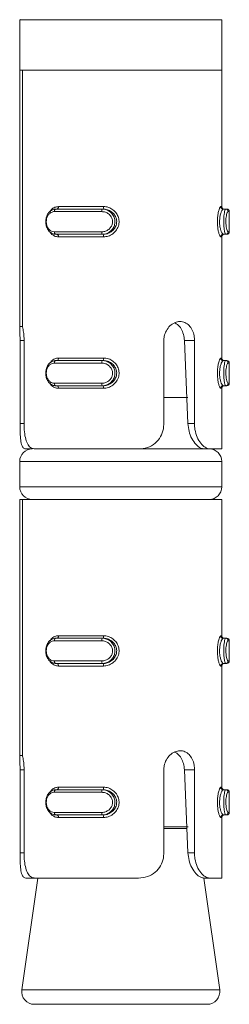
# Model space of a CAD drawing. Header units: millimetres. Extents: x 219 to 1654, y -143 to 1232.
# Tile 26 of 36: x 1267 to 1275, y 647 to 686. Entities that reach past the tile are written whole.
import ezdxf

# ---------------------------------------------------------------- set-up
doc = ezdxf.new("R2010")
doc.units = ezdxf.units.MM

msp = doc.modelspace()

# ---------------------------------------------------------------- linework, layer by layer
at = {"color": 7, "linetype": 'Continuous', "lineweight": 15}
for p, q in [((1267.008, 685.853), (1267.008, 683.853)), ((1275.008, 685.853), (1267.008, 685.853)), ((1267.033, 685.853), (1267.012, 685.866)), ((1275.008, 683.853), (1275.008, 685.853)), ((1275.008, 683.853), (1267.008, 683.853)), ((1267.009, 673.706), (1267.009, 683.853)), ((1267.115, 683.853), (1267.115, 673.706)), ((1275.008, 683.853), (1267.115, 683.853)), ((1275.008, 678.453), (1275.008, 683.853)), ((1270.256, 678.253), (1268.381, 678.253)), ((1268.443, 678.353), (1270.272, 678.353)), ((1268.543, 678.453), (1270.326, 678.453)), ((1270.309, 678.353), (1270.272, 678.353)), ((1275.068, 678.353), (1275.161, 678.353)), ((1275.161, 678.353), (1275.207, 678.353)), ((1275.307, 677.453), (1275.307, 678.253)), ((1268.381, 677.453), (1270.256, 677.453)), ((1270.272, 677.353), (1268.443, 677.353)), ((1270.326, 677.253), (1268.543, 677.253)), ((1270.309, 677.353), (1270.272, 677.353)), ((1275.008, 672.453), (1275.008, 677.253)), ((1275.068, 677.353), (1275.161, 677.353)), ((1275.207, 677.353), (1275.161, 677.353)), ((1267.115, 673.706), (1267.009, 673.706)), ((1267.022, 669.853), (1267.022, 673.147)), ((1267.181, 673.147), (1267.181, 669.853)), ((1272.715, 669.853), (1272.715, 673.147)), ((1273.67, 669.853), (1273.528, 673.147)), ((1273.928, 673.147), (1273.528, 673.147)), ((1273.928, 673.147), (1273.928, 669.853)), ((1268.543, 672.453), (1270.326, 672.453)), ((1270.256, 672.253), (1268.381, 672.253)), ((1268.443, 672.353), (1270.272, 672.353)), ((1270.309, 672.353), (1270.272, 672.353)), ((1275.068, 672.353), (1275.161, 672.353)), ((1275.161, 672.353), (1275.207, 672.353)), ((1275.307, 671.453), (1275.307, 672.253)), ((1268.381, 671.453), (1270.256, 671.453)), ((1270.272, 671.353), (1268.443, 671.353)), ((1270.326, 671.253), (1268.543, 671.253)), ((1270.309, 671.353), (1270.272, 671.353)), ((1275.008, 668.853), (1275.008, 671.253)), ((1275.068, 671.353), (1275.161, 671.353)), ((1275.207, 671.353), (1275.161, 671.353)), ((1273.665, 670.893), (1272.715, 670.893)), ((1273.928, 669.853), (1273.67, 669.853)), ((1267.247, 668.853), (1267.508, 668.853)), ((1271.711, 668.853), (1267.617, 668.853)), ((1271.727, 668.853), (1274.304, 668.853)), ((1274.541, 668.853), (1274.304, 668.853)), ((1275.008, 668.853), (1274.541, 668.853)), ((1267.008, 668.353), (1267.008, 667.353)), ((1275.008, 667.353), (1275.008, 668.353)), ((1267.009, 656.706), (1267.009, 666.853)), ((1267.009, 666.853), (1267.115, 666.853)), ((1267.115, 666.853), (1267.115, 656.706)), ((1275.008, 666.853), (1267.115, 666.853)), ((1275.008, 661.453), (1275.008, 666.853)), ((1270.256, 661.253), (1268.381, 661.253)), ((1268.443, 661.353), (1270.272, 661.353)), ((1268.543, 661.453), (1270.326, 661.453)), ((1270.309, 661.353), (1270.272, 661.353)), ((1275.068, 661.353), (1275.161, 661.353)), ((1275.161, 661.353), (1275.207, 661.353)), ((1275.307, 660.453), (1275.307, 661.253)), ((1268.381, 660.453), (1270.256, 660.453)), ((1270.272, 660.353), (1268.443, 660.353)), ((1270.309, 660.353), (1270.272, 660.353)), ((1275.068, 660.353), (1275.161, 660.353)), ((1275.207, 660.353), (1275.161, 660.353)), ((1270.326, 660.253), (1268.543, 660.253)), ((1275.008, 655.453), (1275.008, 660.253)), ((1267.115, 656.706), (1267.009, 656.706)), ((1267.022, 652.853), (1267.022, 656.147)), ((1267.181, 656.147), (1267.181, 652.853)), ((1272.715, 652.853), (1272.715, 656.147)), ((1273.67, 652.853), (1273.528, 656.147)), ((1273.928, 656.147), (1273.528, 656.147)), ((1273.928, 656.147), (1273.928, 652.853)), ((1270.256, 655.253), (1268.381, 655.253)), ((1268.443, 655.353), (1270.272, 655.353)), ((1268.543, 655.453), (1270.326, 655.453)), ((1270.309, 655.353), (1270.272, 655.353)), ((1275.068, 655.353), (1275.161, 655.353)), ((1275.161, 655.353), (1275.207, 655.353)), ((1275.307, 654.453), (1275.307, 655.253)), ((1268.381, 654.453), (1270.256, 654.453)), ((1270.272, 654.353), (1268.443, 654.353)), ((1270.326, 654.253), (1268.543, 654.253)), ((1270.309, 654.353), (1270.272, 654.353)), ((1275.008, 651.853), (1275.008, 654.253)), ((1275.068, 654.353), (1275.161, 654.353)), ((1275.207, 654.353), (1275.161, 654.353)), ((1273.928, 652.853), (1273.67, 652.853)), ((1267.723, 651.853), (1267.09, 647.424)), ((1267.247, 651.853), (1267.617, 651.853)), ((1271.711, 651.853), (1267.617, 651.853)), ((1274.927, 647.424), (1274.294, 651.856)), ((1274.541, 651.853), (1274.304, 651.853)), ((1275.008, 651.853), (1274.541, 651.853)), ((1274.432, 646.853), (1267.585, 646.853))]:
    msp.add_line(p, q, dxfattribs=at)
at = {"color": 8, "linetype": 'Continuous', "lineweight": 15}
for p, q in [((1274.969, 678.453), (1275.008, 678.453)), ((1275.307, 678.253), (1275.26, 678.253)), ((1275.008, 677.253), (1274.969, 677.253)), ((1275.26, 677.453), (1275.307, 677.453)), ((1267.022, 673.147), (1267.181, 673.147)), ((1274.969, 672.453), (1275.008, 672.453)), ((1275.307, 672.253), (1275.26, 672.253)), ((1275.008, 671.253), (1274.969, 671.253)), ((1275.26, 671.453), (1275.307, 671.453)), ((1267.022, 669.853), (1267.181, 669.853)), ((1275.008, 668.353), (1267.008, 668.353)), ((1267.008, 667.353), (1275.008, 667.353)), ((1274.969, 661.453), (1275.008, 661.453)), ((1275.307, 661.253), (1275.26, 661.253)), ((1275.26, 660.453), (1275.307, 660.453)), ((1275.008, 660.253), (1274.969, 660.253)), ((1267.022, 656.147), (1267.181, 656.147)), ((1274.969, 655.453), (1275.008, 655.453)), ((1275.307, 655.253), (1275.26, 655.253)), ((1275.26, 654.453), (1275.307, 654.453)), ((1275.008, 654.253), (1274.969, 654.253)), ((1272.715, 653.889), (1273.675, 653.889)), ((1273.631, 653.818), (1272.715, 653.818)), ((1267.022, 652.853), (1267.181, 652.853)), ((1267.09, 647.424), (1273.775, 647.424)), ((1273.775, 647.424), (1274.927, 647.424))]:
    msp.add_line(p, q, dxfattribs=at)
at = {"color": 7, "linetype": 'Continuous', "lineweight": 15, "flags": 128}
for points in [[(1268.381, 678.253), (1268.382, 678.273), (1268.386, 678.291), (1268.391, 678.309), (1268.399, 678.324), (1268.409, 678.336), (1268.419, 678.345), (1268.431, 678.351), (1268.443, 678.353)], [(1268.481, 678.353), (1268.493, 678.355), (1268.505, 678.361), (1268.516, 678.37), (1268.525, 678.382), (1268.533, 678.398), (1268.538, 678.415), (1268.542, 678.434), (1268.543, 678.453)], [(1268.443, 677.353), (1268.431, 677.355), (1268.419, 677.361), (1268.409, 677.37), (1268.399, 677.382), (1268.391, 677.398), (1268.386, 677.415), (1268.382, 677.434), (1268.381, 677.453)], [(1268.543, 677.253), (1268.542, 677.273), (1268.538, 677.291), (1268.533, 677.309), (1268.525, 677.324), (1268.516, 677.336), (1268.505, 677.345), (1268.493, 677.351), (1268.481, 677.353)], [(1268.481, 672.353), (1268.493, 672.355), (1268.505, 672.361), (1268.516, 672.37), (1268.525, 672.382), (1268.533, 672.398), (1268.538, 672.415), (1268.542, 672.434), (1268.543, 672.453)], [(1268.381, 672.253), (1268.382, 672.273), (1268.386, 672.291), (1268.391, 672.309), (1268.399, 672.324), (1268.409, 672.336), (1268.419, 672.345), (1268.431, 672.351), (1268.443, 672.353)], [(1268.443, 671.353), (1268.431, 671.355), (1268.419, 671.361), (1268.409, 671.37), (1268.399, 671.382), (1268.391, 671.398), (1268.386, 671.415), (1268.382, 671.434), (1268.381, 671.453)], [(1268.543, 671.253), (1268.542, 671.273), (1268.538, 671.291), (1268.533, 671.309), (1268.525, 671.324), (1268.516, 671.336), (1268.505, 671.345), (1268.493, 671.351), (1268.481, 671.353)], [(1268.381, 661.253), (1268.382, 661.273), (1268.386, 661.291), (1268.391, 661.309), (1268.399, 661.324), (1268.409, 661.336), (1268.419, 661.345), (1268.431, 661.351), (1268.443, 661.353)], [(1268.481, 661.353), (1268.493, 661.355), (1268.505, 661.361), (1268.516, 661.37), (1268.525, 661.382), (1268.533, 661.398), (1268.538, 661.415), (1268.542, 661.434), (1268.543, 661.453)], [(1268.443, 660.353), (1268.431, 660.355), (1268.419, 660.361), (1268.409, 660.37), (1268.399, 660.382), (1268.391, 660.398), (1268.386, 660.415), (1268.382, 660.434), (1268.381, 660.453)], [(1268.543, 660.253), (1268.542, 660.273), (1268.538, 660.291), (1268.533, 660.309), (1268.525, 660.324), (1268.516, 660.336), (1268.505, 660.345), (1268.493, 660.351), (1268.481, 660.353)], [(1268.381, 655.253), (1268.382, 655.273), (1268.386, 655.291), (1268.391, 655.309), (1268.399, 655.324), (1268.409, 655.336), (1268.419, 655.345), (1268.431, 655.351), (1268.443, 655.353)], [(1268.481, 655.353), (1268.493, 655.355), (1268.505, 655.361), (1268.516, 655.37), (1268.525, 655.382), (1268.533, 655.398), (1268.538, 655.415), (1268.542, 655.434), (1268.543, 655.453)], [(1268.443, 654.353), (1268.431, 654.355), (1268.419, 654.361), (1268.409, 654.37), (1268.399, 654.382), (1268.391, 654.398), (1268.386, 654.415), (1268.382, 654.434), (1268.381, 654.453)], [(1268.543, 654.253), (1268.542, 654.273), (1268.538, 654.291), (1268.533, 654.309), (1268.525, 654.324), (1268.516, 654.336), (1268.505, 654.345), (1268.493, 654.351), (1268.481, 654.353)]]:
    msp.add_lwpolyline(points, dxfattribs=at)
at = {"color": 7, "linetype": 'Continuous', "lineweight": 15}
for centre, radius, start, end in [((1270.426, 678.277), 0.172, 153.9258, 188.1471), ((1270.167, 678.429), 0.161, 331.9943, 8.6577), ((1275.068, 678.453), 0.0995, 179.7213, 269.7125), ((1275.108, 678.453), 0.1, 180, 270), ((1275.16, 678.254), 0.0994, 359.6627, 89.661), ((1275.207, 678.253), 0.1, 0, 90), ((1270.426, 677.429), 0.172, 171.8529, 206.0742), ((1270.167, 677.277), 0.161, 351.3423, 28.0057), ((1275.068, 677.254), 0.0995, 90.2875, 180.2787), ((1275.108, 677.253), 0.1, 90, 180), ((1275.16, 677.453), 0.0994, 270.339, 0.3373), ((1275.207, 677.453), 0.1, 270, 0), ((1270.167, 672.429), 0.161, 331.9943, 8.6577), ((1275.068, 672.453), 0.0995, 179.7213, 269.7125), ((1275.108, 672.453), 0.1, 180, 270), ((1270.426, 672.277), 0.172, 153.9251, 188.1478), ((1275.16, 672.254), 0.0994, 359.6618, 89.6619), ((1275.207, 672.253), 0.1, 0, 90), ((1270.426, 671.429), 0.172, 171.8523, 206.0741), ((1270.167, 671.277), 0.161, 351.3399, 28.0081), ((1275.068, 671.254), 0.0995, 90.2842, 180.2821), ((1275.108, 671.253), 0.1, 90, 180), ((1275.16, 671.453), 0.0994, 270.339, 0.3395), ((1275.207, 671.453), 0.1, 270, 0), ((1267.508, 668.353), 0.5, 90, 180), ((1274.508, 668.353), 0.5, 0, 90), ((1267.508, 667.353), 0.5, 180, 270), ((1274.508, 667.353), 0.5, 270, 0), ((1270.426, 661.277), 0.172, 153.9258, 188.1471), ((1270.167, 661.429), 0.161, 331.9943, 8.6577), ((1275.068, 661.453), 0.0995, 179.7213, 269.7125), ((1275.108, 661.453), 0.1, 180, 270), ((1275.16, 661.254), 0.0994, 359.6627, 89.661), ((1275.207, 661.253), 0.1, 0, 90), ((1270.426, 660.429), 0.172, 171.8523, 206.0741), ((1270.167, 660.277), 0.161, 351.3399, 28.0081), ((1275.068, 660.254), 0.0995, 90.2842, 180.2821), ((1275.108, 660.253), 0.1, 90, 180), ((1275.16, 660.453), 0.0994, 270.339, 0.3395), ((1275.207, 660.453), 0.1, 270, 0), ((1270.426, 655.277), 0.172, 153.928, 188.1456), ((1270.167, 655.429), 0.161, 331.9927, 8.6593), ((1275.068, 655.453), 0.0995, 179.7192, 269.7146), ((1275.108, 655.453), 0.1, 180, 270), ((1275.16, 655.254), 0.0994, 359.6636, 89.658), ((1275.207, 655.253), 0.1, 0, 90), ((1270.426, 654.429), 0.172, 171.8544, 206.072), ((1275.16, 654.453), 0.0994, 270.342, 0.3364), ((1275.207, 654.453), 0.1, 270, 0), ((1270.167, 654.277), 0.161, 351.3407, 28.0073), ((1275.068, 654.254), 0.0995, 90.2854, 180.2808), ((1275.108, 654.253), 0.1, 90, 180), ((1267.585, 647.353), 0.5, 171.8699, 270), ((1274.432, 647.353), 0.5, 270, 8.1301)]:
    msp.add_arc(centre, radius, start, end, dxfattribs=at)
for points, knots in [([(1268.443, 677.353), (1268.443, 677.353), (1268.393, 677.353), (1268.301, 677.374), (1268.175, 677.463), (1268.085, 677.598), (1268.038, 677.762), (1268.037, 677.929), (1268.076, 678.083), (1268.151, 678.214), (1268.26, 678.311), (1268.366, 678.349), (1268.427, 678.353), (1268.443, 678.353), (1268.443, 678.353)], [0, 0, 0, 0, 0.000036, 0.112211, 0.224485, 0.337095, 0.445584, 0.547541, 0.64617, 0.746793, 0.852424, 0.963255, 0.999964, 1, 1, 1, 1]), ([(1268.381, 678.253), (1268.368, 678.253), (1268.318, 678.25), (1268.235, 678.219), (1268.149, 678.142), (1268.089, 678.037), (1268.058, 677.914), (1268.059, 677.78), (1268.096, 677.648), (1268.168, 677.541), (1268.266, 677.467), (1268.342, 677.458), (1268.381, 677.453)], [0, 0, 0, 0, 0.037285, 0.149836, 0.256288, 0.356432, 0.453449, 0.553211, 0.659997, 0.772419, 0.885913, 1, 1, 1, 1]), ([(1270.256, 677.453), (1270.272, 677.454), (1270.336, 677.456), (1270.444, 677.487), (1270.561, 677.564), (1270.643, 677.669), (1270.687, 677.792), (1270.686, 677.926), (1270.633, 678.058), (1270.534, 678.166), (1270.403, 678.239), (1270.305, 678.248), (1270.256, 678.253)], [0, 0, 0, 0, 0.037286, 0.1498244, 0.2562827, 0.3564244, 0.4534472, 0.5532104, 0.6599959, 0.7724158, 0.885915, 1, 1, 1, 1]), ([(1270.272, 678.353), (1270.272, 678.353), (1270.331, 678.353), (1270.447, 678.332), (1270.604, 678.244), (1270.721, 678.108), (1270.782, 677.944), (1270.784, 677.778), (1270.733, 677.624), (1270.635, 677.493), (1270.497, 677.395), (1270.366, 677.358), (1270.291, 677.353), (1270.272, 677.353), (1270.272, 677.353)], [0, 0, 0, 0, 0.000038, 0.112214, 0.224485, 0.337097, 0.445586, 0.547542, 0.646168, 0.746787, 0.852425, 0.96325, 0.999962, 1, 1, 1, 1]), ([(1270.309, 677.353), (1270.309, 677.353), (1270.358, 677.353), (1270.482, 677.371), (1270.64, 677.45), (1270.772, 677.58), (1270.845, 677.743), (1270.854, 677.911), (1270.805, 678.066), (1270.707, 678.199), (1270.564, 678.301), (1270.427, 678.346), (1270.334, 678.353), (1270.309, 678.353), (1270.309, 678.353)], [0, 0, 0, 0, 0.000041, 0.101134, 0.213607, 0.327132, 0.435874, 0.53619, 0.632076, 0.730792, 0.836854, 0.949305, 0.999959, 1, 1, 1, 1]), ([(1270.326, 678.453), (1270.358, 678.452), (1270.458, 678.447), (1270.62, 678.39), (1270.781, 678.267), (1270.893, 678.107), (1270.948, 677.922), (1270.938, 677.722), (1270.855, 677.527), (1270.706, 677.371), (1270.521, 677.271), (1270.389, 677.259), (1270.326, 677.253)], [0, 0, 0, 0, 0.049968, 0.160722, 0.26597, 0.365259, 0.462972, 0.565669, 0.676023, 0.789422, 0.900466, 1, 1, 1, 1]), ([(1274.969, 677.253), (1274.964, 677.255), (1274.949, 677.259), (1274.918, 677.317), (1274.88, 677.439), (1274.85, 677.599), (1274.834, 677.784), (1274.836, 677.985), (1274.86, 678.179), (1274.898, 678.335), (1274.939, 678.435), (1274.959, 678.447), (1274.969, 678.453)], [0, 0, 0, 0, 0.04997, 0.160727, 0.265975, 0.365258, 0.462973, 0.565669, 0.676024, 0.789422, 0.90047, 1, 1, 1, 1]), ([(1275.068, 678.353), (1275.068, 678.353), (1275.055, 678.353), (1275.035, 678.336), (1274.989, 678.256), (1274.948, 678.126), (1274.922, 677.963), (1274.919, 677.795), (1274.936, 677.64), (1274.969, 677.507), (1275.011, 677.405), (1275.045, 677.36), (1275.063, 677.353), (1275.068, 677.353), (1275.068, 677.353)], [0, 0, 0, 0, 0.000038, 0.101123, 0.213605, 0.327136, 0.435876, 0.536192, 0.632081, 0.730799, 0.836851, 0.949318, 0.999963, 1, 1, 1, 1]), ([(1275.161, 677.353), (1275.161, 677.353), (1275.153, 677.353), (1275.141, 677.374), (1275.117, 677.463), (1275.096, 677.598), (1275.085, 677.762), (1275.084, 677.929), (1275.094, 678.083), (1275.112, 678.214), (1275.133, 678.311), (1275.151, 678.349), (1275.158, 678.353), (1275.161, 678.353), (1275.161, 678.353)], [0, 0, 0, 0, 0.000038, 0.112226, 0.224492, 0.337097, 0.445585, 0.54754, 0.646169, 0.746782, 0.852417, 0.963234, 0.999962, 1, 1, 1, 1]), ([(1275.26, 678.253), (1275.257, 678.253), (1275.247, 678.25), (1275.227, 678.219), (1275.202, 678.142), (1275.181, 678.037), (1275.17, 677.914), (1275.171, 677.78), (1275.184, 677.648), (1275.208, 677.541), (1275.235, 677.467), (1275.252, 677.458), (1275.26, 677.453)], [0, 0, 0, 0, 0.0372895, 0.1498221, 0.2562832, 0.3564227, 0.4534445, 0.5532068, 0.659991, 0.7724088, 0.8859015, 1, 1, 1, 1]), ([(1267.022, 673.147), (1267.021, 673.231), (1267.02, 673.397), (1267.012, 673.586), (1267.01, 673.676), (1267.009, 673.706)], [0, 0, 0, 0, 0.395929, 0.791706, 1, 1, 1, 1]), ([(1267.115, 673.706), (1267.117, 673.699), (1267.133, 673.635), (1267.161, 673.487), (1267.179, 673.293), (1267.18, 673.178), (1267.181, 673.147)], [0, 0, 0, 0, 0.050258, 0.452069, 0.854481, 1, 1, 1, 1]), ([(1272.715, 673.147), (1272.718, 673.2), (1272.726, 673.336), (1272.805, 673.543), (1272.952, 673.736), (1273.144, 673.864), (1273.354, 673.911), (1273.552, 673.873), (1273.722, 673.756), (1273.848, 673.57), (1273.917, 673.356), (1273.925, 673.209), (1273.928, 673.147)], [0, 0, 0, 0, 0.067542, 0.172852, 0.27938, 0.387322, 0.49468, 0.600405, 0.705959, 0.813032, 0.921037, 1, 1, 1, 1]), ([(1273.528, 673.147), (1273.52, 673.23), (1273.502, 673.395), (1273.407, 673.615), (1273.285, 673.776), (1273.181, 673.825), (1273.139, 673.845)], [0, 0, 0, 0, 0.2690944, 0.538333, 0.8099371, 1, 1, 1, 1]), ([(1270.326, 672.453), (1270.358, 672.452), (1270.458, 672.447), (1270.62, 672.39), (1270.781, 672.267), (1270.893, 672.107), (1270.948, 671.922), (1270.938, 671.722), (1270.855, 671.527), (1270.706, 671.371), (1270.521, 671.271), (1270.389, 671.259), (1270.326, 671.253)], [0, 0, 0, 0, 0.049968, 0.160721, 0.26597, 0.365259, 0.462972, 0.56567, 0.676021, 0.789422, 0.900466, 1, 1, 1, 1]), ([(1274.969, 671.253), (1274.964, 671.255), (1274.949, 671.259), (1274.918, 671.317), (1274.88, 671.439), (1274.85, 671.599), (1274.834, 671.784), (1274.836, 671.985), (1274.86, 672.179), (1274.898, 672.335), (1274.939, 672.435), (1274.959, 672.447), (1274.969, 672.453)], [0, 0, 0, 0, 0.04997, 0.160727, 0.265976, 0.365258, 0.462972, 0.565669, 0.676026, 0.789422, 0.90047, 1, 1, 1, 1]), ([(1268.443, 671.353), (1268.443, 671.353), (1268.393, 671.353), (1268.301, 671.374), (1268.175, 671.463), (1268.085, 671.598), (1268.038, 671.762), (1268.037, 671.929), (1268.076, 672.083), (1268.151, 672.214), (1268.26, 672.311), (1268.366, 672.349), (1268.427, 672.353), (1268.443, 672.353), (1268.443, 672.353)], [0, 0, 0, 0, 0.0000358, 0.1122105, 0.2244845, 0.3370965, 0.4455837, 0.5475404, 0.6461692, 0.746792, 0.8524248, 0.9632555, 0.9999642, 1, 1, 1, 1]), ([(1268.381, 672.253), (1268.368, 672.253), (1268.318, 672.25), (1268.235, 672.219), (1268.149, 672.142), (1268.089, 672.037), (1268.058, 671.914), (1268.059, 671.78), (1268.096, 671.648), (1268.168, 671.541), (1268.266, 671.467), (1268.342, 671.458), (1268.381, 671.453)], [0, 0, 0, 0, 0.037285, 0.149836, 0.256286, 0.35643, 0.45345, 0.553209, 0.659998, 0.772418, 0.885914, 1, 1, 1, 1]), ([(1270.256, 671.453), (1270.272, 671.454), (1270.336, 671.456), (1270.444, 671.487), (1270.561, 671.564), (1270.643, 671.669), (1270.687, 671.792), (1270.686, 671.926), (1270.633, 672.058), (1270.534, 672.166), (1270.403, 672.239), (1270.305, 672.248), (1270.256, 672.253)], [0, 0, 0, 0, 0.037286, 0.149825, 0.256282, 0.356426, 0.453446, 0.553209, 0.659995, 0.772417, 0.885915, 1, 1, 1, 1]), ([(1270.272, 672.353), (1270.272, 672.353), (1270.331, 672.353), (1270.447, 672.332), (1270.604, 672.244), (1270.721, 672.108), (1270.782, 671.944), (1270.784, 671.778), (1270.733, 671.624), (1270.635, 671.493), (1270.497, 671.395), (1270.366, 671.358), (1270.291, 671.353), (1270.272, 671.353), (1270.272, 671.353)], [0, 0, 0, 0, 0.000038, 0.112214, 0.224486, 0.337097, 0.445584, 0.547543, 0.646168, 0.746787, 0.852426, 0.96325, 0.999962, 1, 1, 1, 1]), ([(1270.309, 671.353), (1270.309, 671.353), (1270.358, 671.353), (1270.482, 671.371), (1270.64, 671.45), (1270.772, 671.58), (1270.845, 671.743), (1270.854, 671.911), (1270.805, 672.066), (1270.707, 672.199), (1270.564, 672.301), (1270.427, 672.346), (1270.334, 672.353), (1270.309, 672.353), (1270.309, 672.353)], [0, 0, 0, 0, 0.000041, 0.101134, 0.213607, 0.327132, 0.435874, 0.536192, 0.632076, 0.730791, 0.836854, 0.949305, 0.999959, 1, 1, 1, 1]), ([(1275.068, 672.353), (1275.068, 672.353), (1275.055, 672.353), (1275.035, 672.336), (1274.989, 672.256), (1274.948, 672.126), (1274.922, 671.963), (1274.919, 671.795), (1274.936, 671.64), (1274.969, 671.507), (1275.011, 671.405), (1275.045, 671.36), (1275.063, 671.353), (1275.068, 671.353), (1275.068, 671.353)], [0, 0, 0, 0, 0.000038, 0.101123, 0.213605, 0.327136, 0.435874, 0.536193, 0.632079, 0.730798, 0.836851, 0.949318, 0.999963, 1, 1, 1, 1]), ([(1275.161, 671.353), (1275.161, 671.353), (1275.153, 671.353), (1275.141, 671.374), (1275.117, 671.463), (1275.096, 671.598), (1275.085, 671.762), (1275.084, 671.929), (1275.094, 672.083), (1275.112, 672.214), (1275.133, 672.311), (1275.151, 672.349), (1275.158, 672.353), (1275.161, 672.353), (1275.161, 672.353)], [0, 0, 0, 0, 0.0000378, 0.112226, 0.2244921, 0.3370985, 0.4455849, 0.5475393, 0.6461689, 0.7467816, 0.8524178, 0.9632337, 0.9999622, 1, 1, 1, 1]), ([(1275.26, 672.253), (1275.257, 672.253), (1275.247, 672.25), (1275.227, 672.219), (1275.202, 672.142), (1275.181, 672.037), (1275.17, 671.914), (1275.171, 671.78), (1275.184, 671.648), (1275.208, 671.541), (1275.235, 671.467), (1275.252, 671.458), (1275.26, 671.453)], [0, 0, 0, 0, 0.03729, 0.149822, 0.256282, 0.356421, 0.453446, 0.553205, 0.659992, 0.772408, 0.885902, 1, 1, 1, 1]), ([(1267.247, 668.853), (1267.208, 668.864), (1267.131, 668.885), (1267.066, 669.063), (1267.034, 669.327), (1267.023, 669.605), (1267.022, 669.784), (1267.022, 669.853)], [0, 0, 0, 0, 0.227102, 0.454897, 0.667249, 0.872124, 1, 1, 1, 1]), ([(1267.181, 669.853), (1267.184, 669.743), (1267.19, 669.522), (1267.242, 669.228), (1267.333, 669.005), (1267.459, 668.874), (1267.566, 668.86), (1267.617, 668.853)], [0, 0, 0, 0, 0.20418, 0.408379, 0.612327, 0.818138, 1, 1, 1, 1]), ([(1271.711, 668.853), (1271.832, 668.864), (1272.073, 668.885), (1272.381, 669.063), (1272.597, 669.327), (1272.701, 669.605), (1272.711, 669.784), (1272.715, 669.853)], [0, 0, 0, 0, 0.227115, 0.454904, 0.667251, 0.872125, 1, 1, 1, 1]), ([(1274.304, 668.853), (1274.262, 668.859), (1274.163, 668.873), (1273.983, 669.011), (1273.816, 669.254), (1273.702, 669.545), (1273.681, 669.752), (1273.67, 669.853)], [0, 0, 0, 0, 0.173201, 0.40773, 0.615906, 0.813569, 1, 1, 1, 1]), ([(1273.928, 669.853), (1273.932, 669.774), (1273.941, 669.584), (1274.027, 669.305), (1274.172, 669.059), (1274.348, 668.899), (1274.472, 668.855), (1274.533, 668.853), (1274.541, 668.853)], [0, 0, 0, 0, 0.1470783, 0.3513556, 0.5553066, 0.7600475, 0.9713856, 1, 1, 1, 1]), ([(1268.443, 660.353), (1268.443, 660.353), (1268.393, 660.353), (1268.301, 660.374), (1268.175, 660.463), (1268.085, 660.598), (1268.038, 660.762), (1268.037, 660.929), (1268.076, 661.083), (1268.151, 661.214), (1268.26, 661.311), (1268.366, 661.349), (1268.427, 661.353), (1268.443, 661.353), (1268.443, 661.353)], [0, 0, 0, 0, 0.0000358, 0.1122105, 0.2244845, 0.3370965, 0.4455837, 0.5475404, 0.6461692, 0.746792, 0.8524248, 0.9632555, 0.9999642, 1, 1, 1, 1]), ([(1268.381, 661.253), (1268.368, 661.253), (1268.318, 661.25), (1268.235, 661.219), (1268.149, 661.142), (1268.089, 661.037), (1268.058, 660.914), (1268.059, 660.78), (1268.096, 660.648), (1268.168, 660.541), (1268.266, 660.467), (1268.342, 660.458), (1268.381, 660.453)], [0, 0, 0, 0, 0.037285, 0.149836, 0.256286, 0.35643, 0.45345, 0.553209, 0.659998, 0.772418, 0.885914, 1, 1, 1, 1]), ([(1270.256, 660.453), (1270.272, 660.454), (1270.336, 660.456), (1270.444, 660.487), (1270.561, 660.564), (1270.643, 660.669), (1270.687, 660.792), (1270.686, 660.926), (1270.633, 661.058), (1270.534, 661.166), (1270.403, 661.239), (1270.305, 661.248), (1270.256, 661.253)], [0, 0, 0, 0, 0.037286, 0.149825, 0.256282, 0.356426, 0.453446, 0.553209, 0.659995, 0.772417, 0.885915, 1, 1, 1, 1]), ([(1270.272, 661.353), (1270.272, 661.353), (1270.331, 661.353), (1270.447, 661.332), (1270.604, 661.244), (1270.721, 661.108), (1270.782, 660.944), (1270.784, 660.778), (1270.733, 660.624), (1270.635, 660.493), (1270.497, 660.395), (1270.366, 660.358), (1270.291, 660.353), (1270.272, 660.353), (1270.272, 660.353)], [0, 0, 0, 0, 0.000038, 0.112214, 0.224486, 0.337097, 0.445584, 0.547543, 0.646168, 0.746787, 0.852426, 0.96325, 0.999962, 1, 1, 1, 1]), ([(1270.309, 660.353), (1270.309, 660.353), (1270.358, 660.353), (1270.482, 660.371), (1270.64, 660.45), (1270.772, 660.58), (1270.845, 660.743), (1270.854, 660.911), (1270.805, 661.066), (1270.707, 661.199), (1270.564, 661.301), (1270.427, 661.346), (1270.334, 661.353), (1270.309, 661.353), (1270.309, 661.353)], [0, 0, 0, 0, 0.000041, 0.101134, 0.213607, 0.327132, 0.435874, 0.536192, 0.632076, 0.730791, 0.836854, 0.949305, 0.999959, 1, 1, 1, 1]), ([(1270.326, 661.453), (1270.358, 661.452), (1270.458, 661.447), (1270.62, 661.39), (1270.781, 661.267), (1270.893, 661.107), (1270.948, 660.922), (1270.938, 660.722), (1270.855, 660.527), (1270.706, 660.371), (1270.521, 660.271), (1270.389, 660.259), (1270.326, 660.253)], [0, 0, 0, 0, 0.049968, 0.160721, 0.26597, 0.365259, 0.462972, 0.56567, 0.676021, 0.789422, 0.900466, 1, 1, 1, 1]), ([(1274.969, 660.253), (1274.964, 660.255), (1274.949, 660.259), (1274.918, 660.317), (1274.88, 660.439), (1274.85, 660.599), (1274.834, 660.784), (1274.836, 660.985), (1274.86, 661.179), (1274.898, 661.335), (1274.939, 661.435), (1274.959, 661.447), (1274.969, 661.453)], [0, 0, 0, 0, 0.04997, 0.160727, 0.265976, 0.365258, 0.462972, 0.565669, 0.676026, 0.789422, 0.90047, 1, 1, 1, 1]), ([(1275.068, 661.353), (1275.068, 661.353), (1275.055, 661.353), (1275.035, 661.336), (1274.989, 661.256), (1274.948, 661.126), (1274.922, 660.963), (1274.919, 660.795), (1274.936, 660.64), (1274.969, 660.507), (1275.011, 660.405), (1275.045, 660.36), (1275.063, 660.353), (1275.068, 660.353), (1275.068, 660.353)], [0, 0, 0, 0, 0.000038, 0.101123, 0.213605, 0.327136, 0.435874, 0.536193, 0.632079, 0.730798, 0.836851, 0.949318, 0.999963, 1, 1, 1, 1]), ([(1275.161, 660.353), (1275.161, 660.353), (1275.153, 660.353), (1275.141, 660.374), (1275.117, 660.463), (1275.096, 660.598), (1275.085, 660.762), (1275.084, 660.929), (1275.094, 661.083), (1275.112, 661.214), (1275.133, 661.311), (1275.151, 661.349), (1275.158, 661.353), (1275.161, 661.353), (1275.161, 661.353)], [0, 0, 0, 0, 0.0000378, 0.112226, 0.2244921, 0.3370985, 0.4455849, 0.5475393, 0.6461689, 0.7467816, 0.8524178, 0.9632337, 0.9999622, 1, 1, 1, 1]), ([(1275.26, 661.253), (1275.257, 661.253), (1275.247, 661.25), (1275.227, 661.219), (1275.202, 661.142), (1275.181, 661.037), (1275.17, 660.914), (1275.171, 660.78), (1275.184, 660.648), (1275.208, 660.541), (1275.235, 660.467), (1275.252, 660.458), (1275.26, 660.453)], [0, 0, 0, 0, 0.03729, 0.149822, 0.256282, 0.356421, 0.453446, 0.553205, 0.659992, 0.772408, 0.885902, 1, 1, 1, 1]), ([(1272.715, 656.147), (1272.718, 656.2), (1272.726, 656.336), (1272.805, 656.543), (1272.952, 656.736), (1273.144, 656.864), (1273.354, 656.911), (1273.552, 656.873), (1273.722, 656.756), (1273.848, 656.57), (1273.917, 656.356), (1273.925, 656.209), (1273.928, 656.147)], [0, 0, 0, 0, 0.067545, 0.172851, 0.279382, 0.387322, 0.49468, 0.600404, 0.705957, 0.81303, 0.921036, 1, 1, 1, 1]), ([(1273.528, 656.147), (1273.52, 656.23), (1273.502, 656.395), (1273.407, 656.615), (1273.285, 656.776), (1273.181, 656.825), (1273.139, 656.845)], [0, 0, 0, 0, 0.269094, 0.538332, 0.809938, 1, 1, 1, 1]), ([(1267.022, 656.147), (1267.021, 656.231), (1267.02, 656.397), (1267.012, 656.586), (1267.01, 656.676), (1267.009, 656.706)], [0, 0, 0, 0, 0.395934, 0.791715, 1, 1, 1, 1]), ([(1267.115, 656.706), (1267.117, 656.699), (1267.133, 656.635), (1267.161, 656.487), (1267.179, 656.293), (1267.18, 656.178), (1267.181, 656.147)], [0, 0, 0, 0, 0.050254, 0.452064, 0.854469, 1, 1, 1, 1]), ([(1268.443, 654.353), (1268.443, 654.353), (1268.393, 654.353), (1268.301, 654.374), (1268.175, 654.463), (1268.085, 654.598), (1268.038, 654.762), (1268.037, 654.929), (1268.076, 655.083), (1268.151, 655.214), (1268.26, 655.311), (1268.366, 655.349), (1268.427, 655.353), (1268.443, 655.353), (1268.443, 655.353)], [0, 0, 0, 0, 0.000036, 0.112211, 0.224484, 0.337096, 0.445586, 0.54754, 0.646171, 0.746792, 0.852424, 0.963255, 0.999964, 1, 1, 1, 1]), ([(1268.381, 655.253), (1268.368, 655.253), (1268.318, 655.25), (1268.235, 655.219), (1268.149, 655.142), (1268.089, 655.037), (1268.058, 654.914), (1268.059, 654.78), (1268.096, 654.648), (1268.168, 654.541), (1268.266, 654.467), (1268.342, 654.458), (1268.381, 654.453)], [0, 0, 0, 0, 0.037284, 0.149835, 0.256289, 0.356429, 0.453448, 0.553213, 0.659997, 0.772418, 0.885913, 1, 1, 1, 1]), ([(1270.256, 654.453), (1270.272, 654.454), (1270.336, 654.456), (1270.444, 654.487), (1270.561, 654.564), (1270.643, 654.669), (1270.687, 654.792), (1270.686, 654.926), (1270.633, 655.058), (1270.534, 655.166), (1270.403, 655.239), (1270.305, 655.248), (1270.256, 655.253)], [0, 0, 0, 0, 0.037286, 0.149824, 0.256284, 0.356424, 0.453446, 0.553212, 0.659995, 0.772417, 0.885915, 1, 1, 1, 1]), ([(1270.272, 655.353), (1270.272, 655.353), (1270.331, 655.353), (1270.447, 655.332), (1270.604, 655.244), (1270.721, 655.108), (1270.782, 654.944), (1270.784, 654.778), (1270.733, 654.624), (1270.635, 654.493), (1270.497, 654.395), (1270.366, 654.358), (1270.291, 654.353), (1270.272, 654.353), (1270.272, 654.353)], [0, 0, 0, 0, 0.000038, 0.112215, 0.224485, 0.337098, 0.445588, 0.547541, 0.646169, 0.746787, 0.852425, 0.96325, 0.999962, 1, 1, 1, 1]), ([(1270.309, 654.353), (1270.309, 654.353), (1270.358, 654.353), (1270.482, 654.371), (1270.64, 654.45), (1270.772, 654.58), (1270.845, 654.743), (1270.854, 654.911), (1270.805, 655.066), (1270.707, 655.199), (1270.564, 655.301), (1270.427, 655.346), (1270.334, 655.353), (1270.309, 655.353), (1270.309, 655.353)], [0, 0, 0, 0, 0.000041, 0.101133, 0.213607, 0.327131, 0.435876, 0.536189, 0.632075, 0.730792, 0.836854, 0.949305, 0.999959, 1, 1, 1, 1]), ([(1270.326, 655.453), (1270.358, 655.452), (1270.458, 655.447), (1270.62, 655.39), (1270.781, 655.267), (1270.893, 655.107), (1270.948, 654.922), (1270.938, 654.722), (1270.855, 654.527), (1270.706, 654.371), (1270.521, 654.271), (1270.389, 654.259), (1270.326, 654.253)], [0, 0, 0, 0, 0.049968, 0.160721, 0.265969, 0.365259, 0.462971, 0.565671, 0.676022, 0.789422, 0.900466, 1, 1, 1, 1]), ([(1274.969, 654.253), (1274.964, 654.255), (1274.949, 654.259), (1274.918, 654.317), (1274.88, 654.439), (1274.85, 654.599), (1274.834, 654.784), (1274.836, 654.985), (1274.86, 655.179), (1274.898, 655.335), (1274.939, 655.435), (1274.959, 655.447), (1274.969, 655.453)], [0, 0, 0, 0, 0.04997, 0.160726, 0.265974, 0.365257, 0.462972, 0.565671, 0.676025, 0.789421, 0.900469, 1, 1, 1, 1]), ([(1275.068, 655.353), (1275.068, 655.353), (1275.055, 655.353), (1275.035, 655.336), (1274.989, 655.256), (1274.948, 655.126), (1274.922, 654.963), (1274.919, 654.795), (1274.936, 654.64), (1274.969, 654.507), (1275.011, 654.405), (1275.045, 654.36), (1275.063, 654.353), (1275.068, 654.353), (1275.068, 654.353)], [0, 0, 0, 0, 0.0000379, 0.1011225, 0.2136042, 0.3271351, 0.4358769, 0.536191, 0.6320795, 0.7307995, 0.8368511, 0.9493177, 0.9999626, 1, 1, 1, 1]), ([(1275.161, 654.353), (1275.161, 654.353), (1275.153, 654.353), (1275.141, 654.374), (1275.117, 654.463), (1275.096, 654.598), (1275.085, 654.762), (1275.084, 654.929), (1275.094, 655.083), (1275.112, 655.214), (1275.133, 655.311), (1275.151, 655.349), (1275.158, 655.353), (1275.161, 655.353), (1275.161, 655.353)], [0, 0, 0, 0, 0.0000378, 0.1122266, 0.2244916, 0.3370981, 0.4455868, 0.547539, 0.6461709, 0.7467819, 0.8524169, 0.9632335, 0.9999622, 1, 1, 1, 1]), ([(1275.26, 655.253), (1275.257, 655.253), (1275.247, 655.25), (1275.227, 655.219), (1275.202, 655.142), (1275.181, 655.037), (1275.17, 654.914), (1275.171, 654.78), (1275.184, 654.648), (1275.208, 654.541), (1275.235, 654.467), (1275.252, 654.458), (1275.26, 654.453)], [0, 0, 0, 0, 0.0372894, 0.149822, 0.2562847, 0.3564197, 0.4534443, 0.5532094, 0.659991, 0.7724088, 0.8859015, 1, 1, 1, 1]), ([(1267.247, 651.853), (1267.208, 651.864), (1267.131, 651.885), (1267.066, 652.063), (1267.034, 652.327), (1267.023, 652.605), (1267.022, 652.784), (1267.022, 652.853)], [0, 0, 0, 0, 0.227102, 0.454896, 0.667247, 0.872122, 1, 1, 1, 1]), ([(1267.181, 652.853), (1267.184, 652.743), (1267.19, 652.522), (1267.242, 652.228), (1267.333, 652.005), (1267.459, 651.874), (1267.566, 651.86), (1267.617, 651.853)], [0, 0, 0, 0, 0.204184, 0.40838, 0.612327, 0.818138, 1, 1, 1, 1]), ([(1271.711, 651.853), (1271.832, 651.864), (1272.073, 651.885), (1272.381, 652.063), (1272.597, 652.327), (1272.701, 652.605), (1272.711, 652.784), (1272.715, 652.853)], [0, 0, 0, 0, 0.227115, 0.454904, 0.667249, 0.872123, 1, 1, 1, 1]), ([(1274.304, 651.853), (1274.262, 651.859), (1274.163, 651.873), (1273.983, 652.011), (1273.816, 652.254), (1273.702, 652.545), (1273.681, 652.752), (1273.67, 652.853)], [0, 0, 0, 0, 0.1732, 0.407729, 0.615904, 0.813567, 1, 1, 1, 1]), ([(1273.928, 652.853), (1273.932, 652.774), (1273.941, 652.584), (1274.027, 652.305), (1274.172, 652.059), (1274.348, 651.899), (1274.472, 651.855), (1274.533, 651.853), (1274.541, 651.853)], [0, 0, 0, 0, 0.147078, 0.351357, 0.555308, 0.760047, 0.971386, 1, 1, 1, 1])]:
    msp.add_open_spline(points, degree=3, knots=knots, dxfattribs=at)
at = {"color": 8, "linetype": 'Continuous', "lineweight": 15}
for points, knots in [([(1268.212, 678.256), (1268.227, 678.281), (1268.274, 678.359), (1268.391, 678.434), (1268.494, 678.447), (1268.543, 678.453)], [0, 0, 0, 0, 0.195721, 0.619842, 1, 1, 1, 1]), ([(1268.543, 677.253), (1268.518, 677.255), (1268.438, 677.259), (1268.318, 677.319), (1268.227, 677.397), (1268.199, 677.455), (1268.198, 677.458)], [0, 0, 0, 0, 0.183666, 0.590751, 0.977632, 1, 1, 1, 1]), ([(1268.212, 672.256), (1268.227, 672.281), (1268.274, 672.359), (1268.391, 672.434), (1268.494, 672.447), (1268.543, 672.453)], [0, 0, 0, 0, 0.195721, 0.619842, 1, 1, 1, 1]), ([(1268.543, 671.253), (1268.518, 671.255), (1268.438, 671.259), (1268.318, 671.319), (1268.227, 671.397), (1268.199, 671.455), (1268.198, 671.458)], [0, 0, 0, 0, 0.183667, 0.590752, 0.977638, 1, 1, 1, 1]), ([(1268.212, 661.256), (1268.227, 661.281), (1268.274, 661.359), (1268.391, 661.434), (1268.494, 661.447), (1268.543, 661.453)], [0, 0, 0, 0, 0.195721, 0.619842, 1, 1, 1, 1]), ([(1268.543, 660.253), (1268.518, 660.255), (1268.438, 660.259), (1268.318, 660.319), (1268.227, 660.397), (1268.199, 660.455), (1268.198, 660.458)], [0, 0, 0, 0, 0.183667, 0.590752, 0.977638, 1, 1, 1, 1]), ([(1268.212, 655.256), (1268.227, 655.281), (1268.274, 655.359), (1268.391, 655.434), (1268.494, 655.447), (1268.543, 655.453)], [0, 0, 0, 0, 0.195717, 0.619839, 1, 1, 1, 1]), ([(1268.543, 654.253), (1268.518, 654.255), (1268.438, 654.259), (1268.318, 654.319), (1268.227, 654.397), (1268.199, 654.455), (1268.198, 654.458)], [0, 0, 0, 0, 0.183667, 0.59075, 0.977632, 1, 1, 1, 1])]:
    msp.add_open_spline(points, degree=3, knots=knots, dxfattribs=at)

doc.saveas('drawing.dxf')
